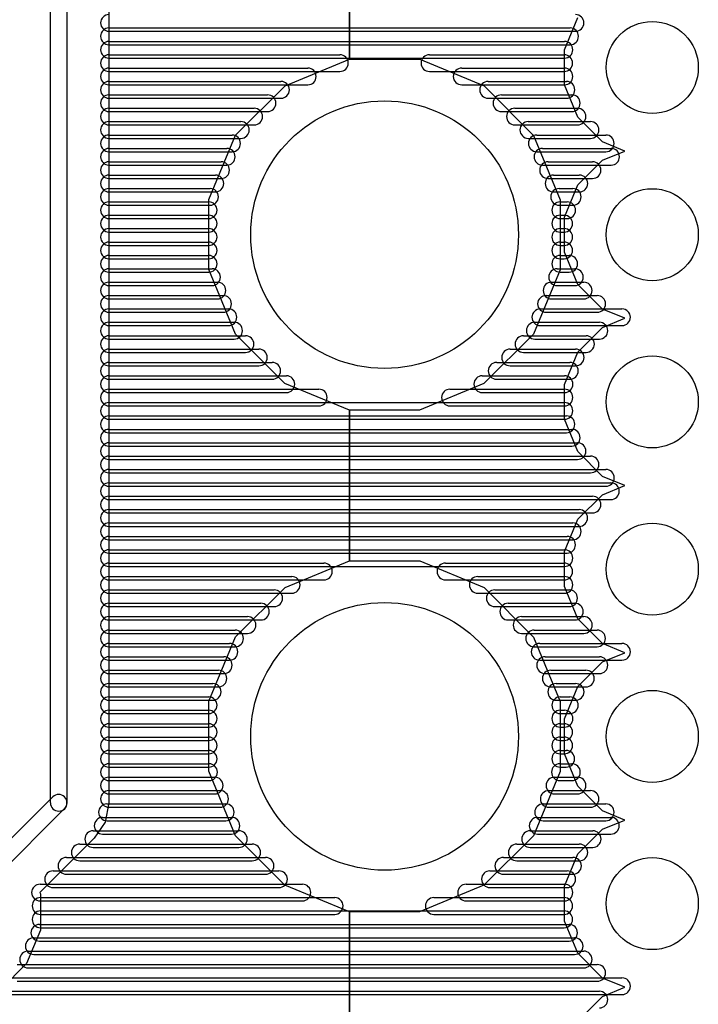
# Model space of a CAD drawing. Extents: x 4625 to 28175, y 45595 to 78045.
# Tile 5 of 28: x 11920 to 15975, y 51668 to 57556. Entities that reach past the tile are written whole.
import ezdxf

# ---------------------------------------------------------------- set-up
doc = ezdxf.new("R2010")
doc.units = 0
doc.layers.add('BLACK', color=1, linetype='CONTINUOUS')

msp = doc.modelspace()

# ---------------------------------------------------------------- linework, layer by layer
at = {"layer": 'BLACK'}
for p, q in [((13890, 57320), (13890, 58220)), ((13890, 58220), (13890, 57320)), ((12103, 52873), (12103, 58067)), ((12203, 52873), (12203, 58067)), ((12453, 58067), (12453, 52873)), ((15175, 57375), (15255, 57568)), ((12453, 57506), (15209, 57506)), ((12453, 57506), (15209, 57506)), ((12453, 57506), (15209, 57506)), ((12453, 57486), (15241, 57486)), ((12453, 57486), (15241, 57486)), ((12453, 57486), (15241, 57486)), ((12453, 57426), (15175, 57426)), ((12453, 57426), (15175, 57426)), ((12453, 57426), (15175, 57426)), ((12453, 57406), (15209, 57406)), ((12453, 57406), (15209, 57406)), ((12453, 57406), (15209, 57406)), ((12453, 57346), (13833, 57346)), ((12453, 57346), (13833, 57346)), ((12453, 57346), (13833, 57346)), ((14368, 57346), (15174, 57346)), ((14368, 57346), (15174, 57346)), ((14368, 57346), (15174, 57346)), ((15175, 57166), (15175, 57375)), ((12453, 57326), (15175, 57326)), ((12453, 57326), (15175, 57326)), ((12453, 57326), (15175, 57326)), ((13506, 57160), (13890, 57320)), ((13890, 57320), (13892, 57320)), ((13892, 57320), (14310, 57320)), ((14310, 57320), (14695, 57160)), ((12453, 57266), (13641, 57266)), ((12453, 57266), (13641, 57266)), ((12453, 57266), (13641, 57266)), ((12453, 57246), (13833, 57246)), ((12453, 57246), (13833, 57246)), ((12453, 57246), (13833, 57246)), ((14368, 57246), (15174, 57246)), ((14368, 57246), (15174, 57246)), ((14368, 57246), (15174, 57246)), ((14561, 57266), (15175, 57266)), ((14561, 57266), (15175, 57266)), ((14561, 57266), (15175, 57266)), ((12453, 57186), (13481, 57186)), ((12453, 57186), (13481, 57186)), ((12453, 57186), (13481, 57186)), ((14719, 57186), (15187, 57186)), ((14719, 57186), (15187, 57186)), ((14719, 57186), (15187, 57186)), ((12453, 57166), (13641, 57166)), ((12453, 57166), (13641, 57166)), ((12453, 57166), (13641, 57166)), ((13210, 56865), (13506, 57160)), ((14561, 57166), (15175, 57166)), ((14561, 57166), (15175, 57166)), ((14561, 57166), (15175, 57166)), ((14695, 57160), (14990, 56864)), ((15255, 56973), (15175, 57166)), ((12453, 57106), (13401, 57106)), ((12453, 57106), (13401, 57106)), ((12453, 57106), (13401, 57106)), ((12453, 57086), (13481, 57086)), ((12453, 57086), (13481, 57086)), ((12453, 57086), (13481, 57086)), ((14719, 57086), (15187, 57086)), ((14719, 57086), (15187, 57086)), ((14719, 57086), (15187, 57086)), ((14799, 57106), (15219, 57106)), ((14799, 57106), (15219, 57106)), ((14799, 57106), (15219, 57106)), ((12453, 57026), (13321, 57026)), ((12453, 57026), (13321, 57026)), ((12453, 57026), (13321, 57026)), ((12453, 57006), (13401, 57006)), ((12453, 57006), (13401, 57006)), ((12453, 57006), (13401, 57006)), ((14799, 57006), (15219, 57006)), ((14799, 57006), (15219, 57006)), ((14799, 57006), (15219, 57006)), ((14879, 57026), (15253, 57026)), ((14879, 57026), (15253, 57026)), ((14879, 57026), (15253, 57026)), ((12453, 56946), (13241, 56946)), ((12453, 56946), (13241, 56946)), ((12453, 56946), (13241, 56946)), ((14959, 56946), (15331, 56946)), ((14959, 56946), (15331, 56946)), ((14959, 56946), (15331, 56946)), ((15402, 56825), (15255, 56973)), ((12453, 56926), (13321, 56926)), ((12453, 56926), (13321, 56926)), ((12453, 56926), (13321, 56926)), ((14879, 56926), (15253, 56926)), ((14879, 56926), (15253, 56926)), ((14879, 56926), (15253, 56926)), ((12453, 56866), (13189, 56866)), ((12453, 56866), (13189, 56866)), ((12453, 56866), (13189, 56866)), ((12453, 56846), (13241, 56846)), ((12453, 56846), (13241, 56846)), ((12453, 56846), (13241, 56846)), ((13050, 56480), (13210, 56865)), ((14959, 56846), (15331, 56846)), ((14959, 56846), (15331, 56846)), ((14959, 56846), (15331, 56846)), ((14990, 56864), (15150, 56478)), ((15010, 56866), (15422, 56866)), ((15010, 56866), (15422, 56866)), ((15010, 56866), (15422, 56866)), ((15535, 56770), (15402, 56825)), ((12453, 56786), (13157, 56786)), ((12453, 56786), (13157, 56786)), ((12453, 56786), (13157, 56786)), ((12453, 56766), (13189, 56766)), ((12453, 56766), (13189, 56766)), ((12453, 56766), (13189, 56766)), ((15010, 56766), (15422, 56766)), ((15010, 56766), (15422, 56766)), ((15010, 56766), (15422, 56766)), ((15044, 56786), (15454, 56786)), ((15044, 56786), (15454, 56786)), ((15044, 56786), (15454, 56786)), ((15403, 56715), (15535, 56770)), ((12453, 56706), (13123, 56706)), ((12453, 56706), (13123, 56706)), ((12453, 56706), (13123, 56706)), ((15077, 56706), (15343, 56706)), ((15077, 56706), (15343, 56706)), ((15077, 56706), (15343, 56706)), ((15255, 56568), (15403, 56715)), ((12453, 56686), (13157, 56686)), ((12453, 56686), (13157, 56686)), ((12453, 56686), (13157, 56686)), ((15044, 56686), (15454, 56686)), ((15044, 56686), (15454, 56686)), ((15044, 56686), (15454, 56686)), ((12453, 56626), (13089, 56626)), ((12453, 56626), (13089, 56626)), ((12453, 56626), (13089, 56626)), ((12453, 56606), (13123, 56606)), ((12453, 56606), (13123, 56606)), ((12453, 56606), (13123, 56606)), ((15077, 56606), (15343, 56606)), ((15077, 56606), (15343, 56606)), ((15077, 56606), (15343, 56606)), ((15110, 56626), (15264, 56626)), ((15110, 56626), (15264, 56626)), ((15110, 56626), (15264, 56626)), ((12453, 56546), (13057, 56546)), ((12453, 56546), (13057, 56546)), ((12453, 56546), (13057, 56546)), ((12453, 56526), (13089, 56526)), ((12453, 56526), (13089, 56526)), ((12453, 56526), (13089, 56526)), ((15110, 56526), (15264, 56526)), ((15110, 56526), (15264, 56526)), ((15110, 56526), (15264, 56526)), ((15143, 56546), (15225, 56546)), ((15143, 56546), (15225, 56546)), ((15143, 56546), (15225, 56546)), ((15175, 56375), (15255, 56568)), ((12453, 56466), (13049, 56466)), ((12453, 56466), (13049, 56466)), ((12453, 56466), (13049, 56466)), ((13050, 56062), (13050, 56480)), ((15150, 56478), (15150, 56060)), ((15150, 56466), (15192, 56466)), ((15150, 56466), (15192, 56466)), ((15150, 56466), (15192, 56466)), ((12453, 56446), (13057, 56446)), ((12453, 56446), (13057, 56446)), ((12453, 56446), (13057, 56446)), ((15143, 56446), (15225, 56446)), ((15143, 56446), (15225, 56446)), ((15143, 56446), (15225, 56446)), ((12453, 56386), (13049, 56386)), ((12453, 56386), (13049, 56386)), ((12453, 56386), (13049, 56386)), ((12453, 56366), (13049, 56366)), ((12453, 56366), (13049, 56366)), ((12453, 56366), (13049, 56366)), ((15150, 56386), (15174, 56386)), ((15150, 56386), (15174, 56386)), ((15150, 56386), (15174, 56386)), ((15150, 56366), (15192, 56366)), ((15150, 56366), (15192, 56366)), ((15150, 56366), (15192, 56366)), ((15175, 56166), (15175, 56375)), ((12453, 56306), (13049, 56306)), ((12453, 56306), (13049, 56306)), ((12453, 56306), (13049, 56306)), ((12453, 56286), (13049, 56286)), ((12453, 56286), (13049, 56286)), ((12453, 56286), (13049, 56286)), ((15150, 56306), (15174, 56306)), ((15150, 56306), (15174, 56306)), ((15150, 56306), (15174, 56306)), ((15150, 56286), (15174, 56286)), ((15150, 56286), (15174, 56286)), ((15150, 56286), (15174, 56286)), ((12453, 56226), (13049, 56226)), ((12453, 56226), (13049, 56226)), ((12453, 56226), (13049, 56226)), ((15150, 56226), (15174, 56226)), ((15150, 56226), (15174, 56226)), ((15150, 56226), (15174, 56226)), ((12453, 56206), (13049, 56206)), ((12453, 56206), (13049, 56206)), ((12453, 56206), (13049, 56206)), ((15150, 56206), (15174, 56206)), ((15150, 56206), (15174, 56206)), ((15150, 56206), (15174, 56206)), ((12453, 56146), (13049, 56146)), ((12453, 56146), (13049, 56146)), ((12453, 56146), (13049, 56146)), ((12453, 56126), (13049, 56126)), ((12453, 56126), (13049, 56126)), ((12453, 56126), (13049, 56126)), ((15150, 56146), (15204, 56146)), ((15150, 56146), (15204, 56146)), ((15150, 56146), (15204, 56146)), ((15150, 56126), (15174, 56126)), ((15150, 56126), (15174, 56126)), ((15150, 56126), (15174, 56126)), ((15255, 55973), (15175, 56166)), ((12453, 56066), (13069, 56066)), ((12453, 56066), (13069, 56066)), ((12453, 56066), (13069, 56066)), ((13210, 55676), (13050, 56062)), ((15150, 56060), (14990, 55675)), ((15131, 56066), (15237, 56066)), ((15131, 56066), (15237, 56066)), ((15131, 56066), (15237, 56066)), ((12453, 56046), (13049, 56046)), ((12453, 56046), (13049, 56046)), ((12453, 56046), (13049, 56046)), ((15150, 56046), (15204, 56046)), ((15150, 56046), (15204, 56046)), ((15150, 56046), (15204, 56046)), ((12453, 55986), (13101, 55986)), ((12453, 55986), (13101, 55986)), ((12453, 55986), (13101, 55986)), ((12453, 55966), (13069, 55966)), ((12453, 55966), (13069, 55966)), ((12453, 55966), (13069, 55966)), ((15098, 55986), (15290, 55986)), ((15098, 55986), (15290, 55986)), ((15098, 55986), (15290, 55986)), ((15131, 55966), (15237, 55966)), ((15131, 55966), (15237, 55966)), ((15131, 55966), (15237, 55966)), ((15402, 55825), (15255, 55973)), ((12453, 55906), (13135, 55906)), ((12453, 55906), (13135, 55906)), ((12453, 55906), (13135, 55906)), ((12453, 55886), (13101, 55886)), ((12453, 55886), (13101, 55886)), ((12453, 55886), (13101, 55886)), ((15065, 55906), (15371, 55906)), ((15065, 55906), (15371, 55906)), ((15065, 55906), (15371, 55906)), ((15098, 55886), (15290, 55886)), ((15098, 55886), (15290, 55886)), ((15098, 55886), (15290, 55886)), ((12453, 55826), (13167, 55826)), ((12453, 55826), (13167, 55826)), ((12453, 55826), (13167, 55826)), ((15031, 55826), (15519, 55826)), ((15031, 55826), (15519, 55826)), ((15031, 55826), (15519, 55826)), ((15535, 55770), (15402, 55825)), ((12453, 55806), (13135, 55806)), ((12453, 55806), (13135, 55806)), ((12453, 55806), (13135, 55806)), ((15065, 55806), (15371, 55806)), ((15065, 55806), (15371, 55806)), ((15065, 55806), (15371, 55806)), ((15403, 55715), (15535, 55770)), ((12453, 55746), (13201, 55746)), ((12453, 55746), (13201, 55746)), ((12453, 55746), (13201, 55746)), ((12453, 55726), (13167, 55726)), ((12453, 55726), (13167, 55726)), ((12453, 55726), (13167, 55726)), ((14998, 55746), (15384, 55746)), ((14998, 55746), (15384, 55746)), ((14998, 55746), (15384, 55746)), ((15031, 55726), (15519, 55726)), ((15031, 55726), (15519, 55726)), ((15031, 55726), (15519, 55726)), ((15255, 55568), (15403, 55715)), ((12453, 55666), (13269, 55666)), ((12453, 55666), (13269, 55666)), ((12453, 55666), (13269, 55666)), ((12453, 55646), (13201, 55646)), ((12453, 55646), (13201, 55646)), ((12453, 55646), (13201, 55646)), ((13505, 55380), (13210, 55676)), ((14990, 55675), (14694, 55380)), ((14930, 55666), (15304, 55666)), ((14930, 55666), (15304, 55666)), ((14930, 55666), (15304, 55666)), ((14998, 55646), (15384, 55646)), ((14998, 55646), (15384, 55646)), ((14998, 55646), (15384, 55646)), ((12453, 55586), (13349, 55586)), ((12453, 55586), (13349, 55586)), ((12453, 55586), (13349, 55586)), ((14850, 55586), (15242, 55586)), ((14850, 55586), (15242, 55586)), ((14850, 55586), (15242, 55586)), ((12453, 55566), (13269, 55566)), ((12453, 55566), (13269, 55566)), ((12453, 55566), (13269, 55566)), ((14930, 55566), (15304, 55566)), ((14930, 55566), (15304, 55566)), ((14930, 55566), (15304, 55566)), ((15175, 55375), (15255, 55568)), ((12453, 55506), (13429, 55506)), ((12453, 55506), (13429, 55506)), ((12453, 55506), (13429, 55506)), ((12453, 55486), (13349, 55486)), ((12453, 55486), (13349, 55486)), ((12453, 55486), (13349, 55486)), ((14770, 55506), (15208, 55506)), ((14770, 55506), (15208, 55506)), ((14770, 55506), (15208, 55506)), ((14850, 55486), (15242, 55486)), ((14850, 55486), (15242, 55486)), ((14850, 55486), (15242, 55486)), ((12453, 55426), (13513, 55426)), ((12453, 55426), (13513, 55426)), ((12453, 55426), (13513, 55426)), ((12453, 55406), (13429, 55406)), ((12453, 55406), (13429, 55406)), ((12453, 55406), (13429, 55406)), ((14684, 55426), (15176, 55426)), ((14684, 55426), (15176, 55426)), ((14684, 55426), (15176, 55426)), ((14770, 55406), (15208, 55406)), ((14770, 55406), (15208, 55406)), ((14770, 55406), (15208, 55406)), ((12453, 55346), (13707, 55346)), ((12453, 55346), (13707, 55346)), ((12453, 55346), (13707, 55346)), ((13890, 55220), (13505, 55380)), ((14694, 55380), (14308, 55220)), ((14491, 55346), (15175, 55346)), ((14491, 55346), (15175, 55346)), ((14491, 55346), (15175, 55346)), ((15175, 55166), (15175, 55375)), ((12453, 55326), (13513, 55326)), ((12453, 55326), (13513, 55326)), ((12453, 55326), (13513, 55326)), ((14684, 55326), (15176, 55326)), ((14684, 55326), (15176, 55326)), ((14684, 55326), (15176, 55326)), ((12453, 55266), (15175, 55266)), ((12453, 55266), (15175, 55266)), ((12453, 55266), (15175, 55266)), ((12453, 55246), (13707, 55246)), ((12453, 55246), (13707, 55246)), ((12453, 55246), (13707, 55246)), ((14491, 55246), (15175, 55246)), ((14491, 55246), (15175, 55246)), ((14491, 55246), (15175, 55246)), ((12453, 55186), (15187, 55186)), ((12453, 55186), (15187, 55186)), ((12453, 55186), (15187, 55186)), ((12453, 55166), (15175, 55166)), ((12453, 55166), (15175, 55166)), ((12453, 55166), (15175, 55166)), ((13890, 54320), (13890, 55220)), ((14308, 55220), (13890, 55220)), ((13890, 55220), (13890, 54320)), ((15255, 54973), (15175, 55166)), ((12453, 55106), (15219, 55106)), ((12453, 55106), (15219, 55106)), ((12453, 55106), (15219, 55106)), ((12453, 55086), (15187, 55086)), ((12453, 55086), (15187, 55086)), ((12453, 55086), (15187, 55086)), ((12453, 55026), (15253, 55026)), ((12453, 55026), (15253, 55026)), ((12453, 55026), (15253, 55026)), ((12453, 55006), (15219, 55006)), ((12453, 55006), (15219, 55006)), ((12453, 55006), (15219, 55006)), ((12453, 54946), (15331, 54946)), ((12453, 54946), (15331, 54946)), ((12453, 54946), (15331, 54946)), ((15402, 54825), (15255, 54973)), ((12453, 54926), (15253, 54926)), ((12453, 54926), (15253, 54926)), ((12453, 54926), (15253, 54926)), ((12453, 54866), (15423, 54866)), ((12453, 54866), (15423, 54866)), ((12453, 54866), (15423, 54866)), ((12453, 54846), (15331, 54846)), ((12453, 54846), (15331, 54846)), ((12453, 54846), (15331, 54846)), ((15535, 54770), (15402, 54825)), ((12453, 54786), (15453, 54786)), ((12453, 54786), (15453, 54786)), ((12453, 54786), (15453, 54786)), ((12453, 54766), (15423, 54766)), ((12453, 54766), (15423, 54766)), ((12453, 54766), (15423, 54766)), ((15403, 54715), (15535, 54770)), ((12453, 54706), (15343, 54706)), ((12453, 54706), (15343, 54706)), ((12453, 54706), (15343, 54706)), ((15255, 54568), (15403, 54715)), ((12453, 54686), (15453, 54686)), ((12453, 54686), (15453, 54686)), ((12453, 54686), (15453, 54686)), ((12453, 54626), (15263, 54626)), ((12453, 54626), (15263, 54626)), ((12453, 54626), (15263, 54626)), ((12453, 54606), (15343, 54606)), ((12453, 54606), (15343, 54606)), ((12453, 54606), (15343, 54606)), ((12453, 54546), (15225, 54546)), ((12453, 54546), (15225, 54546)), ((12453, 54546), (15225, 54546)), ((12453, 54526), (15263, 54526)), ((12453, 54526), (15263, 54526)), ((12453, 54526), (15263, 54526)), ((15175, 54375), (15255, 54568)), ((12453, 54466), (15191, 54466)), ((12453, 54466), (15191, 54466)), ((12453, 54466), (15191, 54466)), ((12453, 54446), (15225, 54446)), ((12453, 54446), (15225, 54446)), ((12453, 54446), (15225, 54446)), ((12453, 54386), (15175, 54386)), ((12453, 54386), (15175, 54386)), ((12453, 54386), (15175, 54386)), ((12453, 54366), (15191, 54366)), ((12453, 54366), (15191, 54366)), ((12453, 54366), (15191, 54366)), ((15175, 54166), (15175, 54375)), ((12453, 54306), (13737, 54306)), ((12453, 54306), (13737, 54306)), ((12453, 54306), (13737, 54306)), ((12453, 54286), (15175, 54286)), ((12453, 54286), (15175, 54286)), ((12453, 54286), (15175, 54286)), ((13506, 54160), (13890, 54320)), ((13890, 54320), (13892, 54320)), ((13892, 54320), (14310, 54320)), ((14310, 54320), (14695, 54160)), ((14464, 54306), (15174, 54306)), ((14464, 54306), (15174, 54306)), ((14464, 54306), (15174, 54306)), ((12453, 54226), (13545, 54226)), ((12453, 54226), (13545, 54226)), ((12453, 54226), (13545, 54226)), ((14657, 54226), (15175, 54226)), ((14657, 54226), (15175, 54226)), ((14657, 54226), (15175, 54226)), ((12453, 54206), (13737, 54206)), ((12453, 54206), (13737, 54206)), ((12453, 54206), (13737, 54206)), ((14464, 54206), (15174, 54206)), ((14464, 54206), (15174, 54206)), ((14464, 54206), (15174, 54206)), ((15255, 53973), (15175, 54166)), ((12453, 54146), (13441, 54146)), ((12453, 54146), (13441, 54146)), ((12453, 54146), (13441, 54146)), ((12453, 54126), (13545, 54126)), ((12453, 54126), (13545, 54126)), ((12453, 54126), (13545, 54126)), ((13210, 53865), (13506, 54160)), ((14657, 54126), (15175, 54126)), ((14657, 54126), (15175, 54126)), ((14657, 54126), (15175, 54126)), ((14695, 54160), (14990, 53864)), ((14759, 54146), (15203, 54146)), ((14759, 54146), (15203, 54146)), ((14759, 54146), (15203, 54146)), ((12453, 54066), (13361, 54066)), ((12453, 54066), (13361, 54066)), ((12453, 54066), (13361, 54066)), ((14839, 54066), (15237, 54066)), ((14839, 54066), (15237, 54066)), ((14839, 54066), (15237, 54066)), ((12453, 54046), (13441, 54046)), ((12453, 54046), (13441, 54046)), ((12453, 54046), (13441, 54046)), ((14759, 54046), (15203, 54046)), ((14759, 54046), (15203, 54046)), ((14759, 54046), (15203, 54046)), ((12453, 53986), (13281, 53986)), ((12453, 53986), (13281, 53986)), ((12453, 53986), (13281, 53986)), ((12453, 53966), (13361, 53966)), ((12453, 53966), (13361, 53966)), ((12453, 53966), (13361, 53966)), ((14839, 53966), (15237, 53966)), ((14839, 53966), (15237, 53966)), ((14839, 53966), (15237, 53966)), ((14919, 53986), (15291, 53986)), ((14919, 53986), (15291, 53986)), ((14919, 53986), (15291, 53986)), ((15402, 53825), (15255, 53973)), ((12453, 53906), (13207, 53906)), ((12453, 53906), (13207, 53906)), ((12453, 53906), (13207, 53906)), ((12453, 53886), (13281, 53886)), ((12453, 53886), (13281, 53886)), ((12453, 53886), (13281, 53886)), ((14919, 53886), (15291, 53886)), ((14919, 53886), (15291, 53886)), ((14919, 53886), (15291, 53886)), ((14994, 53906), (15370, 53906)), ((14994, 53906), (15370, 53906)), ((14994, 53906), (15370, 53906)), ((12453, 53826), (13173, 53826)), ((12453, 53826), (13173, 53826)), ((12453, 53826), (13173, 53826)), ((13050, 53480), (13210, 53865)), ((14990, 53864), (15150, 53478)), ((15027, 53826), (15519, 53826)), ((15027, 53826), (15519, 53826)), ((15027, 53826), (15519, 53826)), ((15535, 53770), (15402, 53825)), ((12453, 53806), (13207, 53806)), ((12453, 53806), (13207, 53806)), ((12453, 53806), (13207, 53806)), ((14994, 53806), (15370, 53806)), ((14994, 53806), (15370, 53806)), ((14994, 53806), (15370, 53806)), ((15403, 53715), (15535, 53770)), ((12453, 53746), (13139, 53746)), ((12453, 53746), (13139, 53746)), ((12453, 53746), (13139, 53746)), ((12453, 53726), (13173, 53726)), ((12453, 53726), (13173, 53726)), ((12453, 53726), (13173, 53726)), ((15027, 53726), (15519, 53726)), ((15027, 53726), (15519, 53726)), ((15027, 53726), (15519, 53726)), ((15060, 53746), (15384, 53746)), ((15060, 53746), (15384, 53746)), ((15060, 53746), (15384, 53746)), ((15255, 53568), (15403, 53715)), ((12453, 53666), (13107, 53666)), ((12453, 53666), (13107, 53666)), ((12453, 53666), (13107, 53666)), ((12453, 53646), (13139, 53646)), ((12453, 53646), (13139, 53646)), ((12453, 53646), (13139, 53646)), ((15060, 53646), (15384, 53646)), ((15060, 53646), (15384, 53646)), ((15060, 53646), (15384, 53646)), ((15093, 53666), (15303, 53666)), ((15093, 53666), (15303, 53666)), ((15093, 53666), (15303, 53666)), ((12453, 53586), (13073, 53586)), ((12453, 53586), (13073, 53586)), ((12453, 53586), (13073, 53586)), ((15126, 53586), (15242, 53586)), ((15126, 53586), (15242, 53586)), ((15126, 53586), (15242, 53586)), ((12453, 53566), (13107, 53566)), ((12453, 53566), (13107, 53566)), ((12453, 53566), (13107, 53566)), ((15093, 53566), (15303, 53566)), ((15093, 53566), (15303, 53566)), ((15093, 53566), (15303, 53566)), ((15175, 53375), (15255, 53568)), ((12453, 53506), (13049, 53506)), ((12453, 53506), (13049, 53506)), ((12453, 53506), (13049, 53506)), ((12453, 53486), (13073, 53486)), ((12453, 53486), (13073, 53486)), ((12453, 53486), (13073, 53486)), ((13050, 53062), (13050, 53480)), ((15126, 53486), (15242, 53486)), ((15126, 53486), (15242, 53486)), ((15126, 53486), (15242, 53486)), ((15150, 53506), (15208, 53506)), ((15150, 53506), (15208, 53506)), ((15150, 53506), (15208, 53506)), ((15150, 53478), (15150, 53060)), ((12453, 53426), (13049, 53426)), ((12453, 53426), (13049, 53426)), ((12453, 53426), (13049, 53426)), ((12453, 53406), (13049, 53406)), ((12453, 53406), (13049, 53406)), ((12453, 53406), (13049, 53406)), ((15150, 53426), (15176, 53426)), ((15150, 53426), (15176, 53426)), ((15150, 53426), (15176, 53426)), ((15150, 53406), (15208, 53406)), ((15150, 53406), (15208, 53406)), ((15150, 53406), (15208, 53406)), ((12453, 53346), (13049, 53346)), ((12453, 53346), (13049, 53346)), ((12453, 53346), (13049, 53346)), ((15150, 53346), (15174, 53346)), ((15150, 53346), (15174, 53346)), ((15150, 53346), (15174, 53346)), ((15175, 53166), (15175, 53375)), ((12453, 53326), (13049, 53326)), ((12453, 53326), (13049, 53326)), ((12453, 53326), (13049, 53326)), ((15150, 53326), (15176, 53326)), ((15150, 53326), (15176, 53326)), ((15150, 53326), (15176, 53326)), ((12453, 53266), (13049, 53266)), ((12453, 53266), (13049, 53266)), ((12453, 53266), (13049, 53266)), ((12453, 53246), (13049, 53246)), ((12453, 53246), (13049, 53246)), ((12453, 53246), (13049, 53246)), ((15150, 53266), (15174, 53266)), ((15150, 53266), (15174, 53266)), ((15150, 53266), (15174, 53266)), ((15150, 53246), (15174, 53246)), ((15150, 53246), (15174, 53246)), ((15150, 53246), (15174, 53246)), ((12453, 53186), (13049, 53186)), ((12453, 53186), (13049, 53186)), ((12453, 53186), (13049, 53186)), ((12453, 53166), (13049, 53166)), ((12453, 53166), (13049, 53166)), ((12453, 53166), (13049, 53166)), ((15150, 53186), (15186, 53186)), ((15150, 53186), (15186, 53186)), ((15150, 53186), (15186, 53186)), ((15150, 53166), (15174, 53166)), ((15150, 53166), (15174, 53166)), ((15150, 53166), (15174, 53166)), ((15255, 52973), (15175, 53166)), ((12453, 53106), (13051, 53106)), ((12453, 53106), (13051, 53106)), ((12453, 53106), (13051, 53106)), ((15148, 53106), (15220, 53106)), ((15148, 53106), (15220, 53106)), ((15148, 53106), (15220, 53106)), ((12453, 53086), (13049, 53086)), ((12453, 53086), (13049, 53086)), ((12453, 53086), (13049, 53086)), ((13210, 52676), (13050, 53062)), ((15150, 53060), (14990, 52675)), ((15150, 53086), (15186, 53086)), ((15150, 53086), (15186, 53086)), ((15150, 53086), (15186, 53086)), ((12453, 53026), (13085, 53026)), ((12453, 53026), (13085, 53026)), ((12453, 53026), (13085, 53026)), ((12453, 53006), (13051, 53006)), ((12453, 53006), (13051, 53006)), ((12453, 53006), (13051, 53006)), ((15115, 53026), (15253, 53026)), ((15115, 53026), (15253, 53026)), ((15115, 53026), (15253, 53026)), ((15148, 53006), (15220, 53006)), ((15148, 53006), (15220, 53006)), ((15148, 53006), (15220, 53006)), ((12453, 52946), (13117, 52946)), ((12453, 52946), (13117, 52946)), ((12453, 52946), (13117, 52946)), ((15081, 52946), (15331, 52946)), ((15081, 52946), (15331, 52946)), ((15081, 52946), (15331, 52946)), ((15402, 52825), (15255, 52973)), ((12117, 52908), (11465, 52256)), ((12453, 52873), (12430, 52758)), ((12453, 52926), (13085, 52926)), ((12453, 52926), (13085, 52926)), ((12453, 52926), (13085, 52926)), ((15115, 52926), (15253, 52926)), ((15115, 52926), (15253, 52926)), ((15115, 52926), (15253, 52926)), ((12187, 52838), (11535, 52186)), ((12441, 52866), (13151, 52866)), ((12441, 52866), (13151, 52866)), ((12441, 52866), (13151, 52866)), ((12453, 52846), (13117, 52846)), ((12453, 52846), (13117, 52846)), ((12453, 52846), (13117, 52846)), ((15048, 52866), (15422, 52866)), ((15048, 52866), (15422, 52866)), ((15048, 52866), (15422, 52866)), ((15081, 52846), (15331, 52846)), ((15081, 52846), (15331, 52846)), ((15081, 52846), (15331, 52846)), ((15535, 52770), (15402, 52825)), ((12430, 52758), (12365, 52661)), ((12415, 52786), (13185, 52786)), ((12415, 52786), (13185, 52786)), ((12415, 52786), (13185, 52786)), ((12441, 52766), (13151, 52766)), ((12441, 52766), (13151, 52766)), ((12441, 52766), (13151, 52766)), ((15015, 52786), (15453, 52786)), ((15015, 52786), (15453, 52786)), ((15015, 52786), (15453, 52786)), ((15048, 52766), (15422, 52766)), ((15048, 52766), (15422, 52766)), ((15048, 52766), (15422, 52766)), ((15403, 52715), (15535, 52770)), ((12359, 52706), (13229, 52706)), ((12359, 52706), (13229, 52706)), ((12359, 52706), (13229, 52706)), ((14970, 52706), (15344, 52706)), ((14970, 52706), (15344, 52706)), ((14970, 52706), (15344, 52706)), ((15255, 52568), (15403, 52715)), ((12365, 52661), (12040, 52337)), ((12415, 52686), (13185, 52686)), ((12415, 52686), (13185, 52686)), ((12415, 52686), (13185, 52686)), ((13505, 52380), (13210, 52676)), ((14990, 52675), (14694, 52380)), ((15015, 52686), (15453, 52686)), ((15015, 52686), (15453, 52686)), ((15015, 52686), (15453, 52686)), ((12279, 52626), (13309, 52626)), ((12279, 52626), (13309, 52626)), ((12279, 52626), (13309, 52626)), ((12359, 52606), (13229, 52606)), ((12359, 52606), (13229, 52606)), ((12359, 52606), (13229, 52606)), ((14890, 52626), (15264, 52626)), ((14890, 52626), (15264, 52626)), ((14890, 52626), (15264, 52626)), ((14970, 52606), (15344, 52606)), ((14970, 52606), (15344, 52606)), ((14970, 52606), (15344, 52606)), ((12199, 52546), (13389, 52546)), ((12199, 52546), (13389, 52546)), ((12199, 52546), (13389, 52546)), ((12279, 52526), (13309, 52526)), ((12279, 52526), (13309, 52526)), ((12279, 52526), (13309, 52526)), ((14810, 52546), (15226, 52546)), ((14810, 52546), (15226, 52546)), ((14810, 52546), (15226, 52546)), ((14890, 52526), (15264, 52526)), ((14890, 52526), (15264, 52526)), ((14890, 52526), (15264, 52526)), ((15175, 52375), (15255, 52568)), ((12119, 52466), (13469, 52466)), ((12119, 52466), (13469, 52466)), ((12119, 52466), (13469, 52466)), ((14730, 52466), (15192, 52466)), ((14730, 52466), (15192, 52466)), ((14730, 52466), (15192, 52466)), ((12199, 52446), (13389, 52446)), ((12199, 52446), (13389, 52446)), ((12199, 52446), (13389, 52446)), ((14810, 52446), (15226, 52446)), ((14810, 52446), (15226, 52446)), ((14810, 52446), (15226, 52446)), ((12041, 52386), (13609, 52386)), ((12041, 52386), (13609, 52386)), ((12041, 52386), (13609, 52386)), ((12119, 52366), (13469, 52366)), ((12119, 52366), (13469, 52366)), ((12119, 52366), (13469, 52366)), ((13890, 52220), (13505, 52380)), ((14694, 52380), (14308, 52220)), ((14587, 52386), (15175, 52386)), ((14587, 52386), (15175, 52386)), ((14587, 52386), (15175, 52386)), ((14730, 52366), (15192, 52366)), ((14730, 52366), (15192, 52366)), ((14730, 52366), (15192, 52366)), ((15175, 52166), (15175, 52375)), ((12040, 52337), (12044, 52328)), ((12041, 52286), (13609, 52286)), ((12041, 52286), (13609, 52286)), ((12041, 52286), (13609, 52286)), ((12044, 52328), (12044, 52112)), ((12044, 52306), (13802, 52306)), ((12044, 52306), (13802, 52306)), ((12044, 52306), (13802, 52306)), ((14394, 52306), (15174, 52306)), ((14394, 52306), (15174, 52306)), ((14394, 52306), (15174, 52306)), ((14587, 52286), (15175, 52286)), ((14587, 52286), (15175, 52286)), ((14587, 52286), (15175, 52286)), ((12044, 52226), (15174, 52226)), ((12044, 52226), (15174, 52226)), ((12044, 52226), (15174, 52226)), ((12044, 52206), (13802, 52206)), ((12044, 52206), (13802, 52206)), ((12044, 52206), (13802, 52206)), ((13890, 51320), (13890, 52220)), ((14308, 52220), (13890, 52220)), ((13890, 52220), (13890, 51320)), ((14394, 52206), (15174, 52206)), ((14394, 52206), (15174, 52206)), ((14394, 52206), (15174, 52206)), ((15255, 51973), (15175, 52166)), ((12044, 52112), (11961, 51912)), ((12037, 52146), (15203, 52146)), ((12037, 52146), (15203, 52146)), ((12037, 52146), (15203, 52146)), ((12044, 52126), (15174, 52126)), ((12044, 52126), (15174, 52126)), ((12044, 52126), (15174, 52126)), ((12004, 52066), (15236, 52066)), ((12004, 52066), (15236, 52066)), ((12004, 52066), (15236, 52066)), ((12037, 52046), (15203, 52046)), ((12037, 52046), (15203, 52046)), ((12037, 52046), (15203, 52046)), ((11970, 51986), (15290, 51986)), ((11970, 51986), (15290, 51986)), ((11970, 51986), (15290, 51986)), ((12004, 51966), (15236, 51966)), ((12004, 51966), (15236, 51966)), ((12004, 51966), (15236, 51966)), ((15402, 51825), (15255, 51973)), ((11961, 51912), (11808, 51759)), ((11905, 51906), (15371, 51906)), ((11905, 51906), (15371, 51906)), ((11905, 51906), (15371, 51906)), ((11970, 51886), (15290, 51886)), ((11970, 51886), (15290, 51886)), ((11970, 51886), (15290, 51886)), ((11825, 51826), (15519, 51826)), ((11825, 51826), (15519, 51826)), ((11825, 51826), (15519, 51826)), ((15535, 51770), (15402, 51825)), ((11905, 51806), (15371, 51806)), ((11905, 51806), (15371, 51806)), ((11905, 51806), (15371, 51806)), ((15403, 51715), (15535, 51770)), ((11772, 51746), (15384, 51746)), ((11772, 51746), (15384, 51746)), ((11772, 51746), (15384, 51746)), ((11825, 51726), (15519, 51726)), ((11825, 51726), (15519, 51726)), ((11825, 51726), (15519, 51726)), ((15255, 51568), (15403, 51715))]:
    msp.add_line(p, q, dxfattribs=at)
for centre, radius in [((15700, 57270), 275), ((14100, 56270), 800), ((15700, 56270), 275), ((15700, 55270), 275), ((15700, 54270), 275), ((14100, 53270), 800), ((15700, 53270), 275), ((15700, 52270), 275)]:
    msp.add_circle(centre, radius, dxfattribs=at)
for centre, start, end in [((12453, 57536), 90, 270), ((12453, 57536), 90, 270), ((12453, 57536), 90, 270), ((15241, 57536), 270, 450), ((15241, 57536), 270, 450), ((15241, 57536), 270, 450), ((12453, 57456), 90, 270), ((12453, 57456), 90, 270), ((12453, 57456), 90, 270), ((15209, 57456), 270, 450), ((15209, 57456), 270, 450), ((15209, 57456), 270, 450), ((12453, 57376), 90, 270), ((12453, 57376), 90, 270), ((12453, 57376), 90, 270), ((15175, 57376), 270, 450), ((15175, 57376), 270, 450), ((15175, 57376), 270, 450), ((12453, 57296), 90, 270), ((12453, 57296), 90, 270), ((12453, 57296), 90, 270), ((13833, 57296), 270, 450), ((13833, 57296), 270, 450), ((13833, 57296), 270, 450), ((14368, 57296), 90, 270), ((14368, 57296), 90, 270), ((14368, 57296), 90, 270), ((15174, 57296), 270, 450), ((15174, 57296), 270, 450), ((15174, 57296), 270, 450), ((12453, 57216), 90, 270), ((12453, 57216), 90, 270), ((12453, 57216), 90, 270), ((13641, 57216), 270, 450), ((13641, 57216), 270, 450), ((13641, 57216), 270, 450), ((14561, 57216), 90, 270), ((14561, 57216), 90, 270), ((14561, 57216), 90, 270), ((15175, 57216), 270, 450), ((15175, 57216), 270, 450), ((15175, 57216), 270, 450), ((12453, 57136), 90, 270), ((12453, 57136), 90, 270), ((12453, 57136), 90, 270), ((13481, 57136), 270, 450), ((13481, 57136), 270, 450), ((13481, 57136), 270, 450), ((14719, 57136), 90, 270), ((14719, 57136), 90, 270), ((14719, 57136), 90, 270), ((15187, 57136), 270, 450), ((15187, 57136), 270, 450), ((15187, 57136), 270, 450), ((12453, 57056), 90, 270), ((12453, 57056), 90, 270), ((12453, 57056), 90, 270), ((13401, 57056), 270, 450), ((13401, 57056), 270, 450), ((13401, 57056), 270, 450), ((14799, 57056), 90, 270), ((14799, 57056), 90, 270), ((14799, 57056), 90, 270), ((15219, 57056), 270, 450), ((15219, 57056), 270, 450), ((15219, 57056), 270, 450), ((12453, 56976), 90, 270), ((12453, 56976), 90, 270), ((12453, 56976), 90, 270), ((13321, 56976), 270, 450), ((13321, 56976), 270, 450), ((13321, 56976), 270, 450), ((14879, 56976), 90, 270), ((14879, 56976), 90, 270), ((14879, 56976), 90, 270), ((15253, 56976), 270, 450), ((15253, 56976), 270, 450), ((15253, 56976), 270, 450), ((12453, 56896), 90, 270), ((12453, 56896), 90, 270), ((12453, 56896), 90, 270), ((13241, 56896), 270, 450), ((13241, 56896), 270, 450), ((13241, 56896), 270, 450), ((14959, 56896), 90, 270), ((14959, 56896), 90, 270), ((14959, 56896), 90, 270), ((15331, 56896), 270, 450), ((15331, 56896), 270, 450), ((15331, 56896), 270, 450), ((12453, 56816), 90, 270), ((12453, 56816), 90, 270), ((12453, 56816), 90, 270), ((13189, 56816), 270, 450), ((13189, 56816), 270, 450), ((13189, 56816), 270, 450), ((15010, 56816), 90, 270), ((15010, 56816), 90, 270), ((15010, 56816), 90, 270), ((15422, 56816), 270, 450), ((15422, 56816), 270, 450), ((15422, 56816), 270, 450), ((12453, 56736), 90, 270), ((12453, 56736), 90, 270), ((12453, 56736), 90, 270), ((13157, 56736), 270, 450), ((13157, 56736), 270, 450), ((13157, 56736), 270, 450), ((15044, 56736), 90, 270), ((15044, 56736), 90, 270), ((15044, 56736), 90, 270), ((15454, 56736), 270, 450), ((15454, 56736), 270, 450), ((15454, 56736), 270, 450), ((12453, 56656), 90, 270), ((12453, 56656), 90, 270), ((12453, 56656), 90, 270), ((13123, 56656), 270, 450), ((13123, 56656), 270, 450), ((13123, 56656), 270, 450), ((15077, 56656), 90, 270), ((15077, 56656), 90, 270), ((15077, 56656), 90, 270), ((15343, 56656), 270, 450), ((15343, 56656), 270, 450), ((15343, 56656), 270, 450), ((12453, 56576), 90, 270), ((12453, 56576), 90, 270), ((12453, 56576), 90, 270), ((13089, 56576), 270, 450), ((13089, 56576), 270, 450), ((13089, 56576), 270, 450), ((15110, 56576), 90, 270), ((15110, 56576), 90, 270), ((15110, 56576), 90, 270), ((15264, 56576), 270, 450), ((15264, 56576), 270, 450), ((15264, 56576), 270, 450), ((12453, 56496), 90, 270), ((12453, 56496), 90, 270), ((12453, 56496), 90, 270), ((13057, 56496), 270, 450), ((13057, 56496), 270, 450), ((13057, 56496), 270, 450), ((15143, 56496), 90, 270), ((15143, 56496), 90, 270), ((15143, 56496), 90, 270), ((15225, 56496), 270, 450), ((15225, 56496), 270, 450), ((15225, 56496), 270, 450), ((12453, 56416), 90, 270), ((12453, 56416), 90, 270), ((12453, 56416), 90, 270), ((13049, 56416), 270, 450), ((13049, 56416), 270, 450), ((13049, 56416), 270, 450), ((15150, 56416), 90, 270), ((15150, 56416), 90, 270), ((15150, 56416), 90, 270), ((15192, 56416), 270, 450), ((15192, 56416), 270, 450), ((15192, 56416), 270, 450), ((12453, 56336), 90, 270), ((12453, 56336), 90, 270), ((12453, 56336), 90, 270), ((13049, 56336), 270, 450), ((13049, 56336), 270, 450), ((13049, 56336), 270, 450), ((15150, 56336), 90, 270), ((15150, 56336), 90, 270), ((15150, 56336), 90, 270), ((15174, 56336), 270, 450), ((15174, 56336), 270, 450), ((15174, 56336), 270, 450), ((12453, 56256), 90, 270), ((12453, 56256), 90, 270), ((12453, 56256), 90, 270), ((13049, 56256), 270, 450), ((13049, 56256), 270, 450), ((13049, 56256), 270, 450), ((15150, 56256), 90, 270), ((15150, 56256), 90, 270), ((15150, 56256), 90, 270), ((15174, 56256), 270, 450), ((15174, 56256), 270, 450), ((15174, 56256), 270, 450), ((12453, 56176), 90, 270), ((12453, 56176), 90, 270), ((12453, 56176), 90, 270), ((13049, 56176), 270, 450), ((13049, 56176), 270, 450), ((13049, 56176), 270, 450), ((15150, 56176), 90, 270), ((15150, 56176), 90, 270), ((15150, 56176), 90, 270), ((15174, 56176), 270, 450), ((15174, 56176), 270, 450), ((15174, 56176), 270, 450), ((12453, 56096), 90, 270), ((12453, 56096), 90, 270), ((12453, 56096), 90, 270), ((13049, 56096), 270, 450), ((13049, 56096), 270, 450), ((13049, 56096), 270, 450), ((15150, 56096), 90, 270), ((15150, 56096), 90, 270), ((15150, 56096), 90, 270), ((15204, 56096), 270, 450), ((15204, 56096), 270, 450), ((15204, 56096), 270, 450), ((12453, 56016), 90, 270), ((12453, 56016), 90, 270), ((12453, 56016), 90, 270), ((13069, 56016), 270, 450), ((13069, 56016), 270, 450), ((13069, 56016), 270, 450), ((15131, 56016), 90, 270), ((15131, 56016), 90, 270), ((15131, 56016), 90, 270), ((15237, 56016), 270, 450), ((15237, 56016), 270, 450), ((15237, 56016), 270, 450), ((12453, 55936), 90, 270), ((12453, 55936), 90, 270), ((12453, 55936), 90, 270), ((13101, 55936), 270, 450), ((13101, 55936), 270, 450), ((13101, 55936), 270, 450), ((15098, 55936), 90, 270), ((15098, 55936), 90, 270), ((15098, 55936), 90, 270), ((15290, 55936), 270, 450), ((15290, 55936), 270, 450), ((15290, 55936), 270, 450), ((12453, 55856), 90, 270), ((12453, 55856), 90, 270), ((12453, 55856), 90, 270), ((13135, 55856), 270, 450), ((13135, 55856), 270, 450), ((13135, 55856), 270, 450), ((15065, 55856), 90, 270), ((15065, 55856), 90, 270), ((15065, 55856), 90, 270), ((15371, 55856), 270, 450), ((15371, 55856), 270, 450), ((15371, 55856), 270, 450), ((12453, 55776), 90, 270), ((12453, 55776), 90, 270), ((12453, 55776), 90, 270), ((13167, 55776), 270, 450), ((13167, 55776), 270, 450), ((13167, 55776), 270, 450), ((15031, 55776), 90, 270), ((15031, 55776), 90, 270), ((15031, 55776), 90, 270), ((15519, 55776), 270, 450), ((15519, 55776), 270, 450), ((15519, 55776), 270, 450), ((12453, 55696), 90, 270), ((12453, 55696), 90, 270), ((12453, 55696), 90, 270), ((13201, 55696), 270, 450), ((13201, 55696), 270, 450), ((13201, 55696), 270, 450), ((14998, 55696), 90, 270), ((14998, 55696), 90, 270), ((14998, 55696), 90, 270), ((15384, 55696), 270, 450), ((15384, 55696), 270, 450), ((15384, 55696), 270, 450), ((12453, 55616), 90, 270), ((12453, 55616), 90, 270), ((12453, 55616), 90, 270), ((13269, 55616), 270, 450), ((13269, 55616), 270, 450), ((13269, 55616), 270, 450), ((14930, 55616), 90, 270), ((14930, 55616), 90, 270), ((14930, 55616), 90, 270), ((15304, 55616), 270, 450), ((15304, 55616), 270, 450), ((15304, 55616), 270, 450), ((12453, 55536), 90, 270), ((12453, 55536), 90, 270), ((12453, 55536), 90, 270), ((13349, 55536), 270, 450), ((13349, 55536), 270, 450), ((13349, 55536), 270, 450), ((14850, 55536), 90, 270), ((14850, 55536), 90, 270), ((14850, 55536), 90, 270), ((15242, 55536), 270, 450), ((15242, 55536), 270, 450), ((15242, 55536), 270, 450), ((12453, 55456), 90, 270), ((12453, 55456), 90, 270), ((12453, 55456), 90, 270), ((13429, 55456), 270, 450), ((13429, 55456), 270, 450), ((13429, 55456), 270, 450), ((14770, 55456), 90, 270), ((14770, 55456), 90, 270), ((14770, 55456), 90, 270), ((15208, 55456), 270, 450), ((15208, 55456), 270, 450), ((15208, 55456), 270, 450), ((12453, 55376), 90, 270), ((12453, 55376), 90, 270), ((12453, 55376), 90, 270), ((13513, 55376), 270, 450), ((13513, 55376), 270, 450), ((13513, 55376), 270, 450), ((14684, 55376), 90, 270), ((14684, 55376), 90, 270), ((14684, 55376), 90, 270), ((15176, 55376), 270, 450), ((15176, 55376), 270, 450), ((15176, 55376), 270, 450), ((12453, 55296), 90, 270), ((12453, 55296), 90, 270), ((12453, 55296), 90, 270), ((13707, 55296), 270, 450), ((13707, 55296), 270, 450), ((13707, 55296), 270, 450), ((14491, 55296), 90, 270), ((14491, 55296), 90, 270), ((14491, 55296), 90, 270), ((15175, 55296), 270, 450), ((15175, 55296), 270, 450), ((15175, 55296), 270, 450), ((12453, 55216), 90, 270), ((12453, 55216), 90, 270), ((12453, 55216), 90, 270), ((15175, 55216), 270, 450), ((15175, 55216), 270, 450), ((15175, 55216), 270, 450), ((12453, 55136), 90, 270), ((12453, 55136), 90, 270), ((12453, 55136), 90, 270), ((15187, 55136), 270, 450), ((15187, 55136), 270, 450), ((15187, 55136), 270, 450), ((12453, 55056), 90, 270), ((12453, 55056), 90, 270), ((12453, 55056), 90, 270), ((15219, 55056), 270, 450), ((15219, 55056), 270, 450), ((15219, 55056), 270, 450), ((12453, 54976), 90, 270), ((12453, 54976), 90, 270), ((12453, 54976), 90, 270), ((15253, 54976), 270, 450), ((15253, 54976), 270, 450), ((15253, 54976), 270, 450), ((12453, 54896), 90, 270), ((12453, 54896), 90, 270), ((12453, 54896), 90, 270), ((15331, 54896), 270, 450), ((15331, 54896), 270, 450), ((15331, 54896), 270, 450), ((12453, 54816), 90, 270), ((12453, 54816), 90, 270), ((12453, 54816), 90, 270), ((15423, 54816), 270, 450), ((15423, 54816), 270, 450), ((15423, 54816), 270, 450), ((12453, 54736), 90, 270), ((12453, 54736), 90, 270), ((12453, 54736), 90, 270), ((15453, 54736), 270, 450), ((15453, 54736), 270, 450), ((15453, 54736), 270, 450), ((12453, 54656), 90, 270), ((12453, 54656), 90, 270), ((12453, 54656), 90, 270), ((15343, 54656), 270, 450), ((15343, 54656), 270, 450), ((15343, 54656), 270, 450), ((12453, 54576), 90, 270), ((12453, 54576), 90, 270), ((12453, 54576), 90, 270), ((15263, 54576), 270, 450), ((15263, 54576), 270, 450), ((15263, 54576), 270, 450), ((12453, 54496), 90, 270), ((12453, 54496), 90, 270), ((12453, 54496), 90, 270), ((15225, 54496), 270, 450), ((15225, 54496), 270, 450), ((15225, 54496), 270, 450), ((12453, 54416), 90, 270), ((12453, 54416), 90, 270), ((12453, 54416), 90, 270), ((15191, 54416), 270, 450), ((15191, 54416), 270, 450), ((15191, 54416), 270, 450), ((12453, 54336), 90, 270), ((12453, 54336), 90, 270), ((12453, 54336), 90, 270), ((15175, 54336), 270, 450), ((15175, 54336), 270, 450), ((15175, 54336), 270, 450), ((12453, 54256), 90, 270), ((12453, 54256), 90, 270), ((12453, 54256), 90, 270), ((13737, 54256), 270, 450), ((13737, 54256), 270, 450), ((13737, 54256), 270, 450), ((14464, 54256), 90, 270), ((14464, 54256), 90, 270), ((14464, 54256), 90, 270), ((15174, 54256), 270, 450), ((15174, 54256), 270, 450), ((15174, 54256), 270, 450), ((12453, 54176), 90, 270), ((12453, 54176), 90, 270), ((12453, 54176), 90, 270), ((13545, 54176), 270, 450), ((13545, 54176), 270, 450), ((13545, 54176), 270, 450), ((14657, 54176), 90, 270), ((14657, 54176), 90, 270), ((14657, 54176), 90, 270), ((15175, 54176), 270, 450), ((15175, 54176), 270, 450), ((15175, 54176), 270, 450), ((12453, 54096), 90, 270), ((12453, 54096), 90, 270), ((12453, 54096), 90, 270), ((13441, 54096), 270, 450), ((13441, 54096), 270, 450), ((13441, 54096), 270, 450), ((14759, 54096), 90, 270), ((14759, 54096), 90, 270), ((14759, 54096), 90, 270), ((15203, 54096), 270, 450), ((15203, 54096), 270, 450), ((15203, 54096), 270, 450), ((12453, 54016), 90, 270), ((12453, 54016), 90, 270), ((12453, 54016), 90, 270), ((13361, 54016), 270, 450), ((13361, 54016), 270, 450), ((13361, 54016), 270, 450), ((14839, 54016), 90, 270), ((14839, 54016), 90, 270), ((14839, 54016), 90, 270), ((15237, 54016), 270, 450), ((15237, 54016), 270, 450), ((15237, 54016), 270, 450), ((12453, 53936), 90, 270), ((12453, 53936), 90, 270), ((12453, 53936), 90, 270), ((13281, 53936), 270, 450), ((13281, 53936), 270, 450), ((13281, 53936), 270, 450), ((14919, 53936), 90, 270), ((14919, 53936), 90, 270), ((14919, 53936), 90, 270), ((15291, 53936), 270, 450), ((15291, 53936), 270, 450), ((15291, 53936), 270, 450), ((12453, 53856), 90, 270), ((12453, 53856), 90, 270), ((12453, 53856), 90, 270), ((13207, 53856), 270, 450), ((13207, 53856), 270, 450), ((13207, 53856), 270, 450), ((14994, 53856), 90, 270), ((14994, 53856), 90, 270), ((14994, 53856), 90, 270), ((15370, 53856), 270, 450), ((15370, 53856), 270, 450), ((15370, 53856), 270, 450), ((12453, 53776), 90, 270), ((12453, 53776), 90, 270), ((12453, 53776), 90, 270), ((13173, 53776), 270, 450), ((13173, 53776), 270, 450), ((13173, 53776), 270, 450), ((15027, 53776), 90, 270), ((15027, 53776), 90, 270), ((15027, 53776), 90, 270), ((15519, 53776), 270, 450), ((15519, 53776), 270, 450), ((15519, 53776), 270, 450), ((12453, 53696), 90, 270), ((12453, 53696), 90, 270), ((12453, 53696), 90, 270), ((13139, 53696), 270, 450), ((13139, 53696), 270, 450), ((13139, 53696), 270, 450), ((15060, 53696), 90, 270), ((15060, 53696), 90, 270), ((15060, 53696), 90, 270), ((15384, 53696), 270, 450), ((15384, 53696), 270, 450), ((15384, 53696), 270, 450), ((12453, 53616), 90, 270), ((12453, 53616), 90, 270), ((12453, 53616), 90, 270), ((13107, 53616), 270, 450), ((13107, 53616), 270, 450), ((13107, 53616), 270, 450), ((15093, 53616), 90, 270), ((15093, 53616), 90, 270), ((15093, 53616), 90, 270), ((15303, 53616), 270, 450), ((15303, 53616), 270, 450), ((15303, 53616), 270, 450), ((12453, 53536), 90, 270), ((12453, 53536), 90, 270), ((12453, 53536), 90, 270), ((13073, 53536), 270, 450), ((13073, 53536), 270, 450), ((13073, 53536), 270, 450), ((15126, 53536), 90, 270), ((15126, 53536), 90, 270), ((15126, 53536), 90, 270), ((15242, 53536), 270, 450), ((15242, 53536), 270, 450), ((15242, 53536), 270, 450), ((12453, 53456), 90, 270), ((12453, 53456), 90, 270), ((12453, 53456), 90, 270), ((13049, 53456), 270, 450), ((13049, 53456), 270, 450), ((13049, 53456), 270, 450), ((15150, 53456), 90, 270), ((15150, 53456), 90, 270), ((15150, 53456), 90, 270), ((15208, 53456), 270, 450), ((15208, 53456), 270, 450), ((15208, 53456), 270, 450), ((12453, 53376), 90, 270), ((12453, 53376), 90, 270), ((12453, 53376), 90, 270), ((13049, 53376), 270, 450), ((13049, 53376), 270, 450), ((13049, 53376), 270, 450), ((15150, 53376), 90, 270), ((15150, 53376), 90, 270), ((15150, 53376), 90, 270), ((15176, 53376), 270, 450), ((15176, 53376), 270, 450), ((15176, 53376), 270, 450), ((12453, 53296), 90, 270), ((12453, 53296), 90, 270), ((12453, 53296), 90, 270), ((13049, 53296), 270, 450), ((13049, 53296), 270, 450), ((13049, 53296), 270, 450), ((15150, 53296), 90, 270), ((15150, 53296), 90, 270), ((15150, 53296), 90, 270), ((15174, 53296), 270, 450), ((15174, 53296), 270, 450), ((15174, 53296), 270, 450), ((12453, 53216), 90, 270), ((12453, 53216), 90, 270), ((12453, 53216), 90, 270), ((13049, 53216), 270, 450), ((13049, 53216), 270, 450), ((13049, 53216), 270, 450), ((15150, 53216), 90, 270), ((15150, 53216), 90, 270), ((15150, 53216), 90, 270), ((15174, 53216), 270, 450), ((15174, 53216), 270, 450), ((15174, 53216), 270, 450), ((12453, 53136), 90, 270), ((12453, 53136), 90, 270), ((12453, 53136), 90, 270), ((13049, 53136), 270, 450), ((13049, 53136), 270, 450), ((13049, 53136), 270, 450), ((15150, 53136), 90, 270), ((15150, 53136), 90, 270), ((15150, 53136), 90, 270), ((15186, 53136), 270, 450), ((15186, 53136), 270, 450), ((15186, 53136), 270, 450), ((12453, 53056), 90, 270), ((12453, 53056), 90, 270), ((12453, 53056), 90, 270), ((13051, 53056), 270, 450), ((13051, 53056), 270, 450), ((13051, 53056), 270, 450), ((15148, 53056), 90, 270), ((15148, 53056), 90, 270), ((15148, 53056), 90, 270), ((15220, 53056), 270, 450), ((15220, 53056), 270, 450), ((15220, 53056), 270, 450), ((12453, 52976), 90, 270), ((12453, 52976), 90, 270), ((12453, 52976), 90, 270), ((13085, 52976), 270, 450), ((13085, 52976), 270, 450), ((13085, 52976), 270, 450), ((15115, 52976), 90, 270), ((15115, 52976), 90, 270), ((15115, 52976), 90, 270), ((15253, 52976), 270, 450), ((15253, 52976), 270, 450), ((15253, 52976), 270, 450), ((12453, 52896), 90, 270), ((12453, 52896), 90, 270), ((12453, 52896), 90, 270), ((13117, 52896), 270, 450), ((13117, 52896), 270, 450), ((13117, 52896), 270, 450), ((15081, 52896), 90, 270), ((15081, 52896), 90, 270), ((15081, 52896), 90, 270), ((15331, 52896), 270, 450), ((15331, 52896), 270, 450), ((15331, 52896), 270, 450), ((12153, 52873), 180, 360), ((12152, 52873), -45, 135), ((12441, 52816), 90, 270), ((12441, 52816), 90, 270), ((12441, 52816), 90, 270), ((13151, 52816), 270, 450), ((13151, 52816), 270, 450), ((13151, 52816), 270, 450), ((15048, 52816), 90, 270), ((15048, 52816), 90, 270), ((15048, 52816), 90, 270), ((15422, 52816), 270, 450), ((15422, 52816), 270, 450), ((15422, 52816), 270, 450), ((12415, 52736), 90, 270), ((12415, 52736), 90, 270), ((12415, 52736), 90, 270), ((13185, 52736), 270, 450), ((13185, 52736), 270, 450), ((13185, 52736), 270, 450), ((15015, 52736), 90, 270), ((15015, 52736), 90, 270), ((15015, 52736), 90, 270), ((15453, 52736), 270, 450), ((15453, 52736), 270, 450), ((15453, 52736), 270, 450), ((12359, 52656), 90, 270), ((12359, 52656), 90, 270), ((12359, 52656), 90, 270), ((13229, 52656), 270, 450), ((13229, 52656), 270, 450), ((13229, 52656), 270, 450), ((14970, 52656), 90, 270), ((14970, 52656), 90, 270), ((14970, 52656), 90, 270), ((15344, 52656), 270, 450), ((15344, 52656), 270, 450), ((15344, 52656), 270, 450), ((12279, 52576), 90, 270), ((12279, 52576), 90, 270), ((12279, 52576), 90, 270), ((13309, 52576), 270, 450), ((13309, 52576), 270, 450), ((13309, 52576), 270, 450), ((14890, 52576), 90, 270), ((14890, 52576), 90, 270), ((14890, 52576), 90, 270), ((15264, 52576), 270, 450), ((15264, 52576), 270, 450), ((15264, 52576), 270, 450), ((12199, 52496), 90, 270), ((12199, 52496), 90, 270), ((12199, 52496), 90, 270), ((13389, 52496), 270, 450), ((13389, 52496), 270, 450), ((13389, 52496), 270, 450), ((14810, 52496), 90, 270), ((14810, 52496), 90, 270), ((14810, 52496), 90, 270), ((15226, 52496), 270, 450), ((15226, 52496), 270, 450), ((15226, 52496), 270, 450), ((12119, 52416), 90, 270), ((12119, 52416), 90, 270), ((12119, 52416), 90, 270), ((13469, 52416), 270, 450), ((13469, 52416), 270, 450), ((13469, 52416), 270, 450), ((14730, 52416), 90, 270), ((14730, 52416), 90, 270), ((14730, 52416), 90, 270), ((15192, 52416), 270, 450), ((15192, 52416), 270, 450), ((15192, 52416), 270, 450), ((12041, 52336), 90, 270), ((12041, 52336), 90, 270), ((12041, 52336), 90, 270), ((13609, 52336), 270, 450), ((13609, 52336), 270, 450), ((13609, 52336), 270, 450), ((14587, 52336), 90, 270), ((14587, 52336), 90, 270), ((14587, 52336), 90, 270), ((15175, 52336), 270, 450), ((15175, 52336), 270, 450), ((15175, 52336), 270, 450), ((12044, 52256), 90, 270), ((12044, 52256), 90, 270), ((12044, 52256), 90, 270), ((13802, 52256), 270, 450), ((13802, 52256), 270, 450), ((13802, 52256), 270, 450), ((14394, 52256), 90, 270), ((14394, 52256), 90, 270), ((14394, 52256), 90, 270), ((15174, 52256), 270, 450), ((15174, 52256), 270, 450), ((15174, 52256), 270, 450), ((12044, 52176), 90, 270), ((12044, 52176), 90, 270), ((12044, 52176), 90, 270), ((15174, 52176), 270, 450), ((15174, 52176), 270, 450), ((15174, 52176), 270, 450), ((12037, 52096), 90, 270), ((12037, 52096), 90, 270), ((12037, 52096), 90, 270), ((15203, 52096), 270, 450), ((15203, 52096), 270, 450), ((15203, 52096), 270, 450), ((12004, 52016), 90, 270), ((12004, 52016), 90, 270), ((12004, 52016), 90, 270), ((15236, 52016), 270, 450), ((15236, 52016), 270, 450), ((15236, 52016), 270, 450), ((11970, 51936), 90, 270), ((11970, 51936), 90, 270), ((11970, 51936), 90, 270), ((15290, 51936), 270, 450), ((15290, 51936), 270, 450), ((15290, 51936), 270, 450), ((15371, 51856), 270, 450), ((15371, 51856), 270, 450), ((15371, 51856), 270, 450), ((15519, 51776), 270, 450), ((15519, 51776), 270, 450), ((15519, 51776), 270, 450), ((15384, 51696), 270, 450), ((15384, 51696), 270, 450), ((15384, 51696), 270, 450)]:
    msp.add_arc(centre, 50, start, end, dxfattribs=at)

doc.saveas('drawing.dxf')
